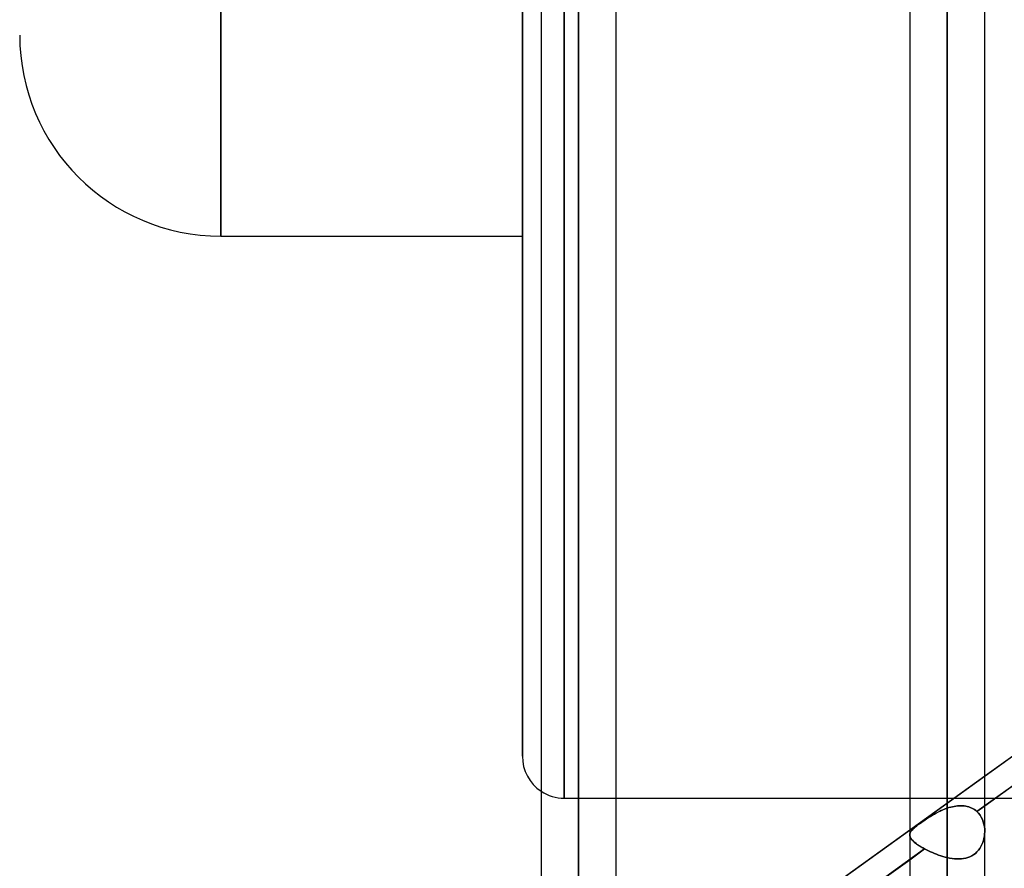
# Model space of a CAD drawing. Header units: millimetres. Extents: x -92 to 86, y -242 to 242.
# Tile 28 of 89: x -56 to -32, y -58 to -38. Entities that reach past the tile are written whole.
import ezdxf

# ---------------------------------------------------------------- set-up
doc = ezdxf.new("R2010")
doc.units = ezdxf.units.MM
doc.layers.add('MAIN-1', color=7, linetype='Continuous')

msp = doc.modelspace()

# ---------------------------------------------------------------- linework, layer by layer
at = {"layer": 'MAIN-1'}
for p, q in [((-44, 55.385), (-44, -55.385)), ((-44, -55.385), (-44, 55.385)), ((-44, -42.96), (-44, 0)), ((-42.658, 0), (-42.658, -123.445)), ((-42.658, 0), (-42.658, -113.474)), ((-42.658, 0), (-42.658, -103.595)), ((-42.658, 0), (-42.658, -93.716)), ((-42.658, 0), (-42.658, -83.835)), ((-42.658, 0), (-42.658, -73.952)), ((-42.658, 0), (-42.658, -64.066)), ((-42.658, 0), (-42.658, -122.085)), ((-42.658, 0), (-42.658, -112.207)), ((-42.658, 0), (-42.658, -102.329)), ((-42.658, 0), (-42.658, -92.449)), ((-42.658, 0), (-42.658, -82.568)), ((-42.658, 0), (-42.658, -72.685)), ((-42.658, 0), (-42.658, -62.958)), ((-33.858, 0), (-33.858, -129.777)), ((-33.858, 0), (-33.858, -57.804)), ((-33.858, 0), (-33.858, -128.55)), ((-33.858, 0), (-33.858, -56.623)), ((-51.2, -42.96), (-51.2, 0)), ((-51.2, 0), (-51.2, -42.96)), ((-43.553, 0), (-43.553, -122.967)), ((-43.553, 0), (-43.553, -113.09)), ((-43.553, 0), (-43.553, -103.212)), ((-43.553, 0), (-43.553, -93.334)), ((-43.553, 0), (-43.553, -83.454)), ((-43.553, 0), (-43.553, -73.572)), ((-43.553, 0), (-43.553, -63.694)), ((-43.553, 0), (-43.553, -122.967)), ((-43.553, 0), (-43.553, -113.09)), ((-43.553, 0), (-43.553, -103.212)), ((-43.553, 0), (-43.553, -93.334)), ((-43.553, 0), (-43.553, -83.454)), ((-43.553, 0), (-43.553, -73.572)), ((-43.553, 0), (-43.553, -63.694)), ((-43, 0), (-43, -56.385)), ((-43, -56.385), (-43, 0)), ((-42.658, -122.085), (-42.658, 0)), ((-42.658, -112.207), (-42.658, 0)), ((-42.658, -102.329), (-42.658, 0)), ((-42.658, -92.449), (-42.658, 0)), ((-42.658, -82.568), (-42.658, 0)), ((-42.658, -72.685), (-42.658, 0)), ((-42.658, -62.958), (-42.658, 0)), ((-42.658, -123.445), (-42.658, 0)), ((-42.658, -113.474), (-42.658, 0)), ((-42.658, -103.595), (-42.658, 0)), ((-42.658, -93.716), (-42.658, 0)), ((-42.658, -83.835), (-42.658, 0)), ((-42.658, -73.952), (-42.658, 0)), ((-42.658, -64.066), (-42.658, 0)), ((-41.763, -63.516), (-41.763, 0)), ((-41.763, -73.572), (-41.763, 0)), ((-41.763, -83.454), (-41.763, 0)), ((-41.763, -93.334), (-41.763, 0)), ((-41.763, -103.212), (-41.763, 0)), ((-41.763, -113.09), (-41.763, 0)), ((-41.763, -122.857), (-41.763, 0)), ((-41.763, -63.516), (-41.763, 0)), ((-41.763, -73.572), (-41.763, 0)), ((-41.763, -83.454), (-41.763, 0)), ((-41.763, -93.334), (-41.763, 0)), ((-41.763, -103.212), (-41.763, 0)), ((-41.763, -113.09), (-41.763, 0)), ((-41.763, -122.857), (-41.763, 0)), ((-34.753, 0), (-34.753, -129.148)), ((-34.753, 0), (-34.753, -57.262)), ((-34.753, 0), (-34.753, -129.148)), ((-34.753, 0), (-34.753, -57.262)), ((-33.858, -128.55), (-33.858, 0)), ((-33.858, -56.623), (-33.858, 0)), ((-33.858, -129.777), (-33.858, 0)), ((-33.858, -57.804), (-33.858, 0)), ((-32.963, -57.173), (-32.963, 0)), ((-32.963, -129.187), (-32.963, 0)), ((-32.963, -57.173), (-32.963, 0)), ((-32.963, -129.187), (-32.963, 0)), ((-51.2, -42.96), (-44, -42.96)), ((-17.357, -44.64), (-43.441, -63.399)), ((-25.953, -50.821), (-32.963, -55.863)), ((-25.586, -51.262), (-33.151, -56.703)), ((-32.963, -56.567), (-25.953, -51.526)), ((-32.963, -55.863), (-34.753, -57.15)), ((-43, -56.385), (-41.763, -56.385)), ((-41.763, -56.385), (-34.753, -56.385)), ((-34.753, -56.385), (-29.09, -56.385)), ((-33.963, -56.664), (-33.91, -56.643)), ((-33.905, -56.641), (-33.952, -56.66)), ((-33.91, -56.643), (-33.858, -56.623)), ((-33.858, -56.623), (-33.905, -56.641)), ((-33.817, -56.61), (-33.858, -56.623)), ((-33.858, -56.623), (-33.817, -56.61)), ((-33.776, -56.599), (-33.817, -56.61)), ((-33.817, -56.61), (-33.776, -56.599)), ((-33.735, -56.588), (-33.776, -56.599)), ((-33.776, -56.599), (-33.735, -56.588)), ((-33.694, -56.58), (-33.735, -56.588)), ((-33.735, -56.588), (-33.694, -56.58)), ((-33.653, -56.573), (-33.694, -56.58)), ((-33.694, -56.58), (-33.653, -56.573)), ((-33.613, -56.568), (-33.653, -56.573)), ((-33.653, -56.573), (-33.613, -56.568)), ((-33.573, -56.566), (-33.613, -56.568)), ((-33.613, -56.568), (-33.573, -56.566)), ((-33.533, -56.565), (-33.573, -56.566)), ((-33.573, -56.566), (-33.533, -56.565)), ((-33.493, -56.566), (-33.533, -56.565)), ((-33.533, -56.565), (-33.493, -56.566)), ((-33.455, -56.569), (-33.493, -56.566)), ((-33.493, -56.566), (-33.455, -56.569)), ((-33.416, -56.575), (-33.455, -56.569)), ((-33.455, -56.569), (-33.417, -56.575)), ((-33.417, -56.575), (-33.379, -56.583)), ((-33.379, -56.583), (-33.416, -56.575)), ((-33.343, -56.593), (-33.379, -56.583)), ((-33.379, -56.583), (-33.343, -56.593)), ((-33.307, -56.606), (-33.343, -56.593)), ((-33.343, -56.593), (-33.308, -56.606)), ((-33.308, -56.606), (-33.273, -56.621)), ((-33.273, -56.621), (-33.307, -56.606)), ((-33.24, -56.638), (-33.273, -56.621)), ((-33.273, -56.621), (-33.24, -56.638)), ((-33.209, -56.657), (-33.24, -56.638)), ((-33.24, -56.638), (-33.209, -56.657)), ((-33.151, -56.703), (-32.963, -56.567)), ((-34.393, -56.907), (-34.35, -56.878)), ((-34.345, -56.875), (-34.384, -56.901)), ((-34.35, -56.878), (-34.305, -56.849)), ((-34.305, -56.849), (-34.345, -56.875)), ((-34.305, -56.849), (-34.259, -56.82)), ((-34.264, -56.823), (-34.305, -56.849)), ((-34.222, -56.798), (-34.264, -56.823)), ((-34.259, -56.82), (-34.212, -56.792)), ((-34.179, -56.773), (-34.222, -56.798)), ((-34.212, -56.792), (-34.164, -56.764)), ((-34.135, -56.748), (-34.179, -56.773)), ((-34.164, -56.764), (-34.115, -56.737)), ((-34.091, -56.724), (-34.135, -56.748)), ((-34.115, -56.737), (-34.065, -56.711)), ((-34.045, -56.702), (-34.091, -56.724)), ((-34.065, -56.711), (-34.014, -56.687)), ((-33.999, -56.68), (-34.045, -56.702)), ((-34.014, -56.687), (-33.963, -56.664)), ((-33.952, -56.66), (-33.999, -56.68)), ((-33.179, -56.679), (-33.209, -56.657)), ((-33.209, -56.657), (-33.179, -56.679)), ((-33.151, -56.703), (-33.179, -56.679)), ((-33.179, -56.679), (-33.151, -56.703)), ((-33.151, -56.703), (-33.111, -56.744)), ((-33.111, -56.744), (-33.151, -56.703)), ((-33.111, -56.744), (-33.075, -56.789)), ((-33.075, -56.79), (-33.111, -56.744)), ((-33.075, -56.789), (-33.044, -56.839)), ((-33.044, -56.839), (-33.075, -56.79)), ((-33.044, -56.839), (-33.018, -56.892)), ((-33.018, -56.892), (-33.044, -56.839)), ((-34.686, -57.133), (-34.664, -57.112)), ((-34.662, -57.109), (-34.681, -57.128)), ((-34.664, -57.112), (-34.64, -57.09)), ((-34.64, -57.09), (-34.662, -57.109)), ((-34.64, -57.09), (-34.612, -57.067)), ((-34.615, -57.069), (-34.64, -57.09)), ((-34.588, -57.047), (-34.615, -57.069)), ((-34.612, -57.067), (-34.582, -57.042)), ((-34.559, -57.025), (-34.588, -57.047)), ((-34.582, -57.042), (-34.549, -57.017)), ((-34.528, -57.002), (-34.559, -57.025)), ((-34.549, -57.017), (-34.514, -56.991)), ((-34.495, -56.977), (-34.528, -57.002)), ((-34.514, -56.991), (-34.476, -56.964)), ((-34.459, -56.952), (-34.495, -56.977)), ((-34.476, -56.964), (-34.435, -56.936)), ((-34.422, -56.927), (-34.459, -56.952)), ((-34.435, -56.936), (-34.393, -56.907)), ((-34.384, -56.901), (-34.422, -56.927)), ((-33.018, -56.892), (-32.997, -56.947)), ((-32.997, -56.947), (-33.018, -56.892)), ((-32.997, -56.947), (-32.981, -57.005)), ((-32.981, -57.005), (-32.997, -56.947)), ((-32.981, -57.005), (-32.97, -57.064)), ((-32.97, -57.064), (-32.981, -57.005)), ((-32.97, -57.064), (-32.964, -57.125)), ((-32.964, -57.125), (-32.97, -57.064)), ((-34.753, -57.15), (-41.763, -62.191)), ((-34.752, -57.249), (-34.748, -57.23)), ((-34.749, -57.234), (-34.752, -57.251)), ((-34.752, -57.268), (-34.752, -57.249)), ((-34.752, -57.251), (-34.752, -57.268)), ((-34.752, -57.268), (-34.75, -57.287)), ((-34.75, -57.289), (-34.752, -57.268)), ((-34.75, -57.287), (-34.744, -57.307)), ((-34.743, -57.31), (-34.75, -57.289)), ((-34.744, -57.216), (-34.749, -57.234)), ((-34.748, -57.23), (-34.741, -57.211)), ((-34.736, -57.199), (-34.744, -57.216)), ((-34.744, -57.307), (-34.736, -57.327)), ((-34.734, -57.331), (-34.743, -57.31)), ((-34.741, -57.211), (-34.732, -57.192)), ((-34.726, -57.182), (-34.736, -57.199)), ((-34.736, -57.327), (-34.724, -57.347)), ((-34.72, -57.353), (-34.734, -57.331)), ((-34.732, -57.192), (-34.719, -57.173)), ((-34.714, -57.165), (-34.726, -57.182)), ((-34.724, -57.347), (-34.709, -57.368)), ((-34.719, -57.173), (-34.704, -57.153)), ((-34.699, -57.147), (-34.714, -57.165)), ((-34.704, -57.153), (-34.686, -57.133)), ((-34.681, -57.128), (-34.699, -57.147)), ((-32.995, -57.396), (-32.981, -57.345)), ((-32.981, -57.344), (-32.994, -57.396)), ((-32.972, -57.292), (-32.981, -57.344)), ((-32.981, -57.345), (-32.972, -57.293)), ((-32.965, -57.239), (-32.972, -57.292)), ((-32.972, -57.293), (-32.965, -57.24)), ((-32.963, -57.187), (-32.965, -57.239)), ((-32.965, -57.24), (-32.963, -57.187)), ((-32.964, -57.125), (-32.963, -57.187)), ((-32.963, -57.187), (-32.964, -57.125)), ((-34.703, -57.375), (-34.72, -57.353)), ((-34.709, -57.368), (-34.691, -57.389)), ((-34.683, -57.398), (-34.703, -57.375)), ((-34.691, -57.389), (-34.67, -57.411)), ((-34.659, -57.422), (-34.683, -57.398)), ((-34.67, -57.411), (-34.646, -57.433)), ((-34.631, -57.446), (-34.659, -57.422)), ((-34.646, -57.433), (-34.619, -57.456)), ((-34.6, -57.471), (-34.631, -57.446)), ((-34.619, -57.456), (-34.589, -57.479)), ((-34.565, -57.496), (-34.6, -57.471)), ((-34.589, -57.479), (-34.556, -57.503)), ((-34.528, -57.521), (-34.565, -57.496)), ((-34.556, -57.503), (-34.52, -57.527)), ((-34.487, -57.547), (-34.528, -57.521)), ((-34.52, -57.527), (-34.481, -57.55)), ((-34.443, -57.573), (-34.487, -57.547)), ((-34.481, -57.55), (-34.44, -57.574)), ((-34.397, -57.598), (-34.443, -57.573)), ((-34.44, -57.574), (-34.397, -57.598)), ((-33.056, -57.542), (-33.083, -57.587)), ((-33.083, -57.587), (-33.056, -57.543)), ((-33.032, -57.495), (-33.056, -57.542)), ((-33.056, -57.543), (-33.032, -57.495)), ((-33.011, -57.446), (-33.032, -57.495)), ((-33.032, -57.495), (-33.011, -57.447)), ((-32.994, -57.396), (-33.011, -57.446)), ((-33.011, -57.447), (-32.995, -57.396)), ((-34.397, -57.598), (-41.958, -63.036)), ((-34.753, -57.854), (-34.397, -57.598)), ((-34.397, -57.598), (-34.353, -57.621)), ((-34.353, -57.621), (-34.397, -57.598)), ((-34.353, -57.621), (-34.308, -57.643)), ((-34.308, -57.643), (-34.353, -57.621)), ((-34.308, -57.643), (-34.261, -57.665)), ((-34.261, -57.665), (-34.308, -57.643)), ((-34.261, -57.665), (-34.213, -57.686)), ((-34.213, -57.686), (-34.261, -57.665)), ((-34.213, -57.686), (-34.164, -57.707)), ((-34.164, -57.707), (-34.213, -57.686)), ((-34.164, -57.707), (-34.114, -57.726)), ((-34.114, -57.726), (-34.164, -57.707)), ((-34.114, -57.726), (-34.063, -57.744)), ((-34.063, -57.744), (-34.114, -57.726)), ((-34.063, -57.744), (-34.012, -57.761)), ((-34.012, -57.761), (-34.063, -57.744)), ((-34.012, -57.761), (-33.961, -57.777)), ((-33.961, -57.777), (-34.012, -57.761)), ((-33.961, -57.777), (-33.909, -57.791)), ((-33.909, -57.791), (-33.961, -57.777)), ((-33.909, -57.791), (-33.858, -57.804)), ((-33.858, -57.804), (-33.909, -57.791)), ((-33.8, -57.816), (-33.858, -57.804)), ((-33.858, -57.804), (-33.8, -57.816)), ((-33.743, -57.825), (-33.8, -57.816)), ((-33.8, -57.816), (-33.743, -57.825)), ((-33.415, -57.817), (-33.467, -57.828)), ((-33.467, -57.828), (-33.415, -57.817)), ((-33.364, -57.803), (-33.415, -57.817)), ((-33.415, -57.817), (-33.365, -57.803)), ((-33.365, -57.803), (-33.316, -57.785)), ((-33.316, -57.785), (-33.364, -57.803)), ((-33.27, -57.761), (-33.316, -57.785)), ((-33.316, -57.785), (-33.27, -57.762)), ((-33.226, -57.734), (-33.27, -57.761)), ((-33.27, -57.762), (-33.226, -57.734)), ((-33.185, -57.703), (-33.226, -57.734)), ((-33.226, -57.734), (-33.186, -57.703)), ((-33.186, -57.703), (-33.148, -57.668)), ((-33.148, -57.668), (-33.185, -57.703)), ((-33.114, -57.629), (-33.148, -57.668)), ((-33.148, -57.668), (-33.114, -57.629)), ((-33.083, -57.587), (-33.114, -57.629)), ((-33.114, -57.629), (-33.083, -57.587)), ((-41.763, -62.896), (-34.753, -57.854)), ((-33.686, -57.832), (-33.743, -57.825)), ((-33.743, -57.825), (-33.686, -57.832)), ((-33.63, -57.836), (-33.686, -57.832)), ((-33.686, -57.832), (-33.63, -57.836)), ((-33.575, -57.837), (-33.63, -57.836)), ((-33.63, -57.836), (-33.574, -57.837)), ((-33.52, -57.834), (-33.575, -57.837)), ((-33.574, -57.837), (-33.52, -57.834)), ((-33.467, -57.828), (-33.52, -57.834)), ((-33.52, -57.834), (-33.467, -57.828))]:
    msp.add_line(p, q, dxfattribs=at)
for centre, radius, start, end in [((-51.2, -38.16), 4.8, 180, 270), ((-43, -55.385), 1, 180, 236.4619), ((-43, -55.385), 1, 236.4619, 270)]:
    msp.add_arc(centre, radius, start, end, dxfattribs=at)

doc.saveas('drawing.dxf')
